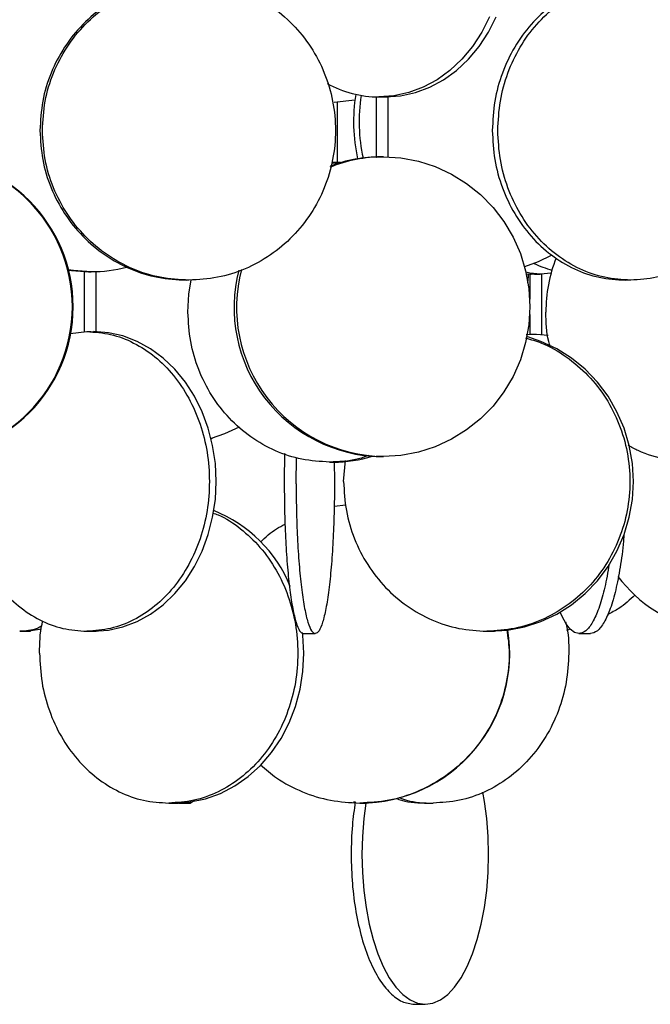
# Model space of a CAD drawing. Header units: millimetres. Extents: x 599 to 2581, y 477 to 2698.
# Tile 15 of 31: x 935 to 1040, y 1460 to 1624. Entities that reach past the tile are written whole.
import ezdxf

# ---------------------------------------------------------------- set-up
doc = ezdxf.new("R2010")
doc.units = ezdxf.units.MM

msp = doc.modelspace()

# ---------------------------------------------------------------- linework, layer by layer
at = {"color": 7, "linetype": 'Continuous', "lineweight": 25}
for p, q in [((990.9, 1610.4), (987.41, 1610.01)), ((994.44, 1610.95), (994.44, 1600.92)), ((996.44, 1600.93), (996.44, 1610.96)), ((987.98, 1600), (987.98, 1610.04)), ((987.02, 1599.97), (988.4, 1599.83)), ((988.51, 1599.98), (987.3, 1600.01)), ((945.68, 1581.8), (945.68, 1571.77)), ((947.68, 1571.77), (947.68, 1581.8)), ((1019.53, 1581.41), (1020.28, 1581.38)), ((1020.09, 1581.39), (1020.09, 1577.22)), ((1023.66, 1581.56), (1021.89, 1581.38)), ((1022.09, 1571.36), (1022.09, 1581.38)), ((1020.09, 1574.66), (1020.09, 1571.36)), ((943.33, 1571.45), (946.1, 1571.78)), ((1020.21, 1571.31), (1019.51, 1571.24)), ((1019.7, 1571.33), (1021.24, 1571.38)), ((1019.74, 1571.26), (1019.73, 1571.51)), ((1021.24, 1571.38), (1023.17, 1571.19)), ((966.88, 1553.9), (967.28, 1554.09)), ((981.07, 1546.38), (981.13, 1550.78)), ((989, 1546.78), (989.33, 1550.27)), ((995.64, 1550.94), (994.46, 1550.94)), ((987.43, 1542.68), (989.37, 1542.87)), ((938.56, 1522.12), (936.5, 1521.78)), ((1026.87, 1522.11), (1026.26, 1521.92)), ((962.92, 1493.4), (963.42, 1493.1)), ((964.22, 1493.57), (963.42, 1493.1)), ((990.67, 1493.34), (990.96, 1493.3))]:
    msp.add_line(p, q, dxfattribs=at)
at = {"color": 7, "linetype": 'Continuous', "lineweight": 25, "flags": 128}
for points in [[(1013.4, 1624.32), (1012.1, 1621.74), (1010.54, 1619.36), (1008.75, 1617.23), (1006.77, 1615.37), (1004.61, 1613.81), (1002.3, 1612.57), (999.89, 1611.67), (997.41, 1611.12), (994.89, 1610.94)], [(995.99, 1610.94), (998.51, 1611.12), (1000.99, 1611.67), (1003.4, 1612.57), (1005.7, 1613.81), (1007.86, 1615.37), (1009.85, 1617.23), (1011.64, 1619.36), (1013.19, 1621.74), (1014.5, 1624.32)], [(995.64, 1600.94), (998.59, 1600.76), (1001.5, 1600.22), (1004.32, 1599.32), (1007.02, 1598.08), (1009.55, 1596.52), (1011.87, 1594.65), (1013.96, 1592.52), (1015.79, 1590.14), (1017.32, 1587.56), (1018.53, 1584.81), (1019.41, 1581.92), (1019.94, 1578.96), (1020.12, 1575.94), (1019.94, 1572.93), (1019.41, 1569.96), (1018.53, 1567.08), (1017.32, 1564.32), (1015.79, 1561.74), (1013.96, 1559.36), (1011.87, 1557.23), (1009.55, 1555.37), (1007.02, 1553.81), (1004.32, 1552.57), (1001.5, 1551.67), (998.59, 1551.12), (995.64, 1550.94)], [(1023.7, 1584.51), (1021.5, 1583.41), (1019.24, 1582.59)], [(946.85, 1581.78), (943.88, 1581.97), (943.05, 1582.08)], [(943.07, 1582.03), (943.54, 1581.97), (946.5, 1581.78)], [(1021.89, 1581.38), (1020.1, 1581.56), (1019.46, 1581.72)], [(1019.8, 1579.94), (1019.87, 1581), (1019.9, 1581.39)], [(963.01, 1575.01), (963.18, 1578.03), (963.57, 1580.42)], [(947.25, 1521.78), (949.72, 1521.97), (952.15, 1522.51), (954.51, 1523.41), (956.77, 1524.65), (958.88, 1526.21), (960.83, 1528.07), (962.58, 1530.21), (964.1, 1532.58), (965.38, 1535.17), (966.4, 1537.92), (967.13, 1540.8), (967.58, 1543.77), (967.73, 1546.78), (967.58, 1549.8), (967.13, 1552.77), (966.4, 1555.65), (965.38, 1558.4), (964.1, 1560.99), (962.58, 1563.36), (960.83, 1565.5), (958.88, 1567.36), (956.77, 1568.92), (954.51, 1570.16), (952.15, 1571.06), (949.72, 1571.6), (947.25, 1571.78)], [(1013.49, 1521.78), (1016.38, 1521.97), (1019.22, 1522.51), (1021.97, 1523.41), (1024.61, 1524.65), (1027.08, 1526.21), (1029.35, 1528.07), (1031.39, 1530.21), (1033.17, 1532.58), (1034.66, 1535.17), (1035.85, 1537.92), (1036.71, 1540.8), (1037.23, 1543.77), (1037.4, 1546.78), (1037.23, 1549.8), (1036.71, 1552.77), (1035.85, 1555.65), (1034.66, 1558.4), (1033.17, 1560.99), (1031.39, 1563.36), (1029.35, 1565.5), (1027.08, 1567.36), (1024.61, 1568.92), (1021.97, 1570.16), (1019.76, 1570.91)], [(971.56, 1555.85), (969.13, 1554.73), (966.86, 1553.97)], [(1028.29, 1521.38), (1027.57, 1521.56), (1026.86, 1522.11), (1026.17, 1523), (1025.51, 1524.24), (1025.2, 1524.98)], [(960.8, 1493.1), (963.4, 1493.29), (965.96, 1493.83), (968.45, 1494.73), (970.82, 1495.97), (973.05, 1497.53), (975.1, 1499.39), (976.94, 1501.53), (978.55, 1503.9), (979.9, 1506.49), (980.97, 1509.24), (981.74, 1512.12), (982.21, 1515.09), (982.37, 1518.1), (982.21, 1521.12), (982.16, 1521.58)], [(1002.64, 1459.53), (1003.91, 1459.71), (1005.17, 1460.25), (1006.39, 1461.15), (1007.55, 1462.39), (1008.64, 1463.95), (1009.65, 1465.81), (1010.55, 1467.95), (1011.34, 1470.32), (1012, 1472.91), (1012.52, 1475.66), (1012.9, 1478.54), (1013.13, 1481.51), (1013.21, 1484.53), (1013.13, 1487.54), (1012.9, 1490.51), (1012.52, 1493.39), (1012.25, 1494.94)], [(992.72, 1493.12), (992.38, 1490.51), (992.15, 1487.54), (992.07, 1484.53), (992.15, 1481.51), (992.38, 1478.54), (992.76, 1475.66), (993.28, 1472.91), (993.94, 1470.32), (994.73, 1467.95), (995.63, 1465.81), (996.64, 1463.95), (997.73, 1462.39), (998.89, 1461.15), (1000.11, 1460.25), (1001.37, 1459.71), (1002.64, 1459.53)]]:
    msp.add_lwpolyline(points, dxfattribs=at)
at = {"color": 7, "linetype": 'Continuous', "lineweight": 25}
for centre, radius, start, end in [((994.97, 1629.07), 18.12, 241.1986, 269.7488), ((1018.84, 1606.79), 28.18, 170.6353, 192.6289), ((1019.8, 1606.79), 28.2, 171.0104, 192.3479), ((918.7, 1575.94), 25, 270.1037, 89.8963), ((918.83, 1575.94), 25, 270.1037, 89.8963), ((995.65, 1576.9), 24.04, 90.0181, 111.8636), ((995.24, 1576.92), 24.02, 90.011, 110.7223), ((1047.79, 1575.01), 25, 158.7546, 180.0001), ((946.85, 1606.06), 24.27, 270.0043, 284.0649), ((1028.95, 1600.57), 19.22, 245.0697, 254.4592), ((995.61, 1575.83), 24.9, 165.559, 269.1446), ((996.02, 1575.84), 24.9, 165.2825, 269.1428), ((987.29, 1572.47), 22.46, 270.0215, 286.9061), ((958.9, 1520.66), 22.87, 22.004, 68.3599), ((1054.16, 1545.7), 24.35, 217.4267, 256.9788), ((991.76, 1518.1), 24.99, 270.0426, 8.9328)]:
    msp.add_arc(centre, radius, start, end, dxfattribs=at)
for points in [[(962.76, 1630.37), (961.16, 1630.28), (957.96, 1630.09), (953.34, 1628.6), (949.08, 1626.29), (945.34, 1623.16), (942.28, 1619.35), (940.01, 1615), (938.56, 1610.28), (938.38, 1607), (938.29, 1605.37)], [(938.69, 1605.37), (938.78, 1607), (938.97, 1610.28), (940.42, 1615), (942.68, 1619.35), (945.75, 1623.16), (949.48, 1626.29), (953.74, 1628.6), (958.36, 1630.09), (961.57, 1630.28), (963.17, 1630.37)], [(963.17, 1630.37), (964.77, 1630.28), (967.98, 1630.09), (972.6, 1628.6), (976.86, 1626.29), (980.59, 1623.16), (983.65, 1619.35), (985.93, 1615), (987.33, 1610.28), (987.8, 1605.37), (987.33, 1600.46), (985.93, 1595.74), (983.65, 1591.39), (980.59, 1587.58), (976.86, 1584.44), (972.6, 1582.13), (967.98, 1580.65), (964.77, 1580.46), (963.17, 1580.37)], [(1036.04, 1630.37), (1034.58, 1630.28), (1031.68, 1630.09), (1027.49, 1628.6), (1023.62, 1626.29), (1020.24, 1623.16), (1017.46, 1619.35), (1015.41, 1615), (1014.09, 1610.28), (1013.92, 1607), (1013.84, 1605.37)], [(1014.76, 1605.37), (1014.84, 1607), (1015.01, 1610.28), (1016.33, 1615), (1018.38, 1619.35), (1021.16, 1623.16), (1024.55, 1626.29), (1028.41, 1628.6), (1032.6, 1630.09), (1035.5, 1630.28), (1036.96, 1630.37)], [(1036.96, 1630.37), (1038.41, 1630.28), (1041.32, 1630.09), (1045.51, 1628.6), (1049.37, 1626.29), (1052.75, 1623.16), (1055.53, 1619.35), (1057.6, 1615), (1058.87, 1610.28), (1059.3, 1605.37), (1058.87, 1600.46), (1057.6, 1595.74), (1055.53, 1591.39), (1052.75, 1587.58), (1049.37, 1584.44), (1045.51, 1582.13), (1041.32, 1580.65), (1038.41, 1580.46), (1036.96, 1580.37)], [(938.29, 1605.37), (938.38, 1603.73), (938.56, 1600.46), (940.01, 1595.74), (942.28, 1591.39), (945.34, 1587.58), (949.08, 1584.44), (953.34, 1582.13), (957.96, 1580.65), (961.16, 1580.46), (962.76, 1580.37)], [(963.17, 1580.37), (961.57, 1580.46), (958.36, 1580.65), (953.74, 1582.13), (949.48, 1584.44), (945.75, 1587.58), (942.68, 1591.39), (940.42, 1595.74), (938.97, 1600.46), (938.78, 1603.73), (938.69, 1605.37)], [(1013.84, 1605.37), (1013.92, 1603.73), (1014.09, 1600.46), (1015.41, 1595.74), (1017.46, 1591.39), (1020.24, 1587.58), (1023.62, 1584.44), (1027.49, 1582.13), (1031.68, 1580.65), (1034.58, 1580.46), (1036.04, 1580.37)], [(1036.96, 1580.37), (1035.5, 1580.46), (1032.6, 1580.65), (1028.41, 1582.13), (1024.55, 1584.44), (1021.16, 1587.58), (1018.38, 1591.39), (1016.33, 1595.74), (1015.01, 1600.46), (1014.84, 1603.73), (1014.76, 1605.37)], [(986.65, 1550.01), (985.1, 1550.11), (982.01, 1550.29), (977.55, 1551.78), (973.43, 1554.09), (969.83, 1557.22), (966.87, 1561.03), (964.68, 1565.38), (963.28, 1570.1), (963.1, 1573.38), (963.01, 1575.01)], [(946.1, 1571.78), (947.44, 1571.69), (950.12, 1571.51), (953.99, 1570.02), (957.55, 1567.71), (960.68, 1564.58), (963.24, 1560.76), (965.14, 1556.41), (966.32, 1551.69), (966.71, 1546.78), (966.32, 1541.88), (965.14, 1537.16), (963.24, 1532.81), (960.68, 1528.99), (957.55, 1525.86), (953.99, 1523.55), (950.12, 1522.06), (947.44, 1521.88), (946.1, 1521.78)], [(925.62, 1546.78), (925.7, 1545.15), (925.85, 1541.88), (927.07, 1537.16), (928.96, 1532.81), (931.53, 1528.99), (934.65, 1525.86), (938.22, 1523.55), (942.08, 1522.06), (944.76, 1521.88), (946.1, 1521.78)], [(979.09, 1546.38), (979.1, 1544.74), (979.13, 1541.47), (979.32, 1536.75), (979.61, 1532.4), (980.01, 1528.59), (980.5, 1525.45), (981.06, 1523.14), (981.66, 1521.66), (982.08, 1521.47), (982.29, 1521.38)], [(981.07, 1546.38), (981.09, 1544.74), (981.11, 1541.47), (981.3, 1536.75), (981.6, 1532.4), (982, 1528.59), (982.48, 1525.45), (983.04, 1523.14), (983.65, 1521.66), (984.06, 1521.47), (984.27, 1521.38)], [(989, 1546.78), (989.09, 1545.15), (989.27, 1541.88), (990.69, 1537.16), (992.9, 1532.81), (995.9, 1528.99), (999.54, 1525.86), (1003.7, 1523.55), (1008.22, 1522.06), (1011.35, 1521.88), (1012.91, 1521.78)], [(938.22, 1518.1), (938.3, 1516.47), (938.46, 1513.19), (939.75, 1508.47), (941.74, 1504.12), (944.44, 1500.31), (947.73, 1497.18), (951.48, 1494.87), (955.55, 1493.38), (958.38, 1493.2), (959.79, 1493.1)], [(990.26, 1484.53), (990.3, 1482.89), (990.38, 1479.62), (991.01, 1474.9), (991.98, 1470.55), (993.31, 1466.74), (994.92, 1463.6), (996.76, 1461.29), (998.75, 1459.81), (1000.14, 1459.62), (1000.83, 1459.53)]]:
    msp.add_open_spline(points, degree=3, dxfattribs=at)
for points, knots in [([(994.89, 1610.94), (994.99, 1610.94), (995.19, 1610.94), (995.46, 1610.95), (995.72, 1610.95), (995.97, 1610.96), (996.23, 1610.96), (996.39, 1610.96), (996.46, 1610.96), (996.44, 1610.96), (996.44, 1610.96)], [0, 0, 0, 0, 0.156712, 0.313421, 0.365245, 0.522038, 0.678834, 0.835549, 0.992212, 1, 1, 1, 1]), ([(994.44, 1600.92), (994.45, 1600.92), (994.47, 1600.92), (994.63, 1600.93), (994.88, 1600.93), (995.2, 1600.94), (995.46, 1600.94), (995.61, 1600.94), (995.64, 1600.94)], [0, 0, 0, 0, 0.1805221, 0.3702938, 0.5601217, 0.7500823, 0.9400449, 1, 1, 1, 1]), ([(987.41, 1600), (987.29, 1600.01), (987.16, 1600.01), (987.03, 1600.01), (987.03, 1600.01)], [0, 0, 0, 0, 0.993733, 1, 1, 1, 1]), ([(987.96, 1600), (987.97, 1600), (987.98, 1599.99), (987.89, 1599.99), (987.7, 1600), (987.51, 1600), (987.41, 1600)], [0, 0, 0, 0, 0.098246, 0.40025, 0.702083, 1, 1, 1, 1]), ([(945.68, 1581.8), (945.69, 1581.8), (945.7, 1581.81), (945.85, 1581.8), (946.1, 1581.79), (946.41, 1581.79), (946.67, 1581.78), (946.82, 1581.78), (946.85, 1581.78)], [0, 0, 0, 0, 0.166344, 0.359399, 0.552511, 0.745758, 0.939008, 1, 1, 1, 1]), ([(1020.09, 1581.39), (1020.09, 1581.39), (1020.07, 1581.39), (1020.15, 1581.39), (1020.32, 1581.4), (1020.58, 1581.4), (1020.9, 1581.4), (1021.24, 1581.39), (1021.57, 1581.38), (1021.78, 1581.38), (1021.87, 1581.38), (1021.89, 1581.38)], [0, 0, 0, 0, 0.015007, 0.149662, 0.284361, 0.418986, 0.553535, 0.688124, 0.822807, 0.957492, 1, 1, 1, 1]), ([(963.17, 1580.37), (963.06, 1580.37), (962.87, 1580.37), (962.62, 1580.37), (962.41, 1580.38), (962.24, 1580.38), (962.08, 1580.39), (961.96, 1580.39), (961.97, 1580.39), (961.98, 1580.39)], [0, 0, 0, 0, 0.1772985, 0.2872369, 0.4111336, 0.5352707, 0.6453394, 0.8225682, 1, 1, 1, 1]), ([(1036.96, 1580.37), (1036.85, 1580.37), (1036.68, 1580.37), (1036.42, 1580.37), (1036.19, 1580.38), (1035.98, 1580.38), (1035.77, 1580.39), (1035.59, 1580.39), (1035.5, 1580.39), (1035.5, 1580.38), (1035.5, 1580.38)], [0, 0, 0, 0, 0.159719, 0.258756, 0.370368, 0.482197, 0.581352, 0.741008, 0.900847, 1, 1, 1, 1]), ([(1023.53, 1569.29), (1023.44, 1569.57), (1022.85, 1571.41), (1022.82, 1573.36), (1022.79, 1575.01)], [0, 0, 0, 0, 0.153, 1, 1, 1, 1]), ([(946.1, 1571.78), (946.2, 1571.78), (946.4, 1571.78), (946.67, 1571.78), (946.92, 1571.77), (947.18, 1571.77), (947.44, 1571.76), (947.61, 1571.77), (947.69, 1571.77), (947.67, 1571.77), (947.67, 1571.77)], [0, 0, 0, 0, 0.154542, 0.30908, 0.360187, 0.514809, 0.669433, 0.823978, 0.978471, 1, 1, 1, 1]), ([(1020.09, 1571.36), (1020.09, 1571.36), (1020.07, 1571.36), (1020.15, 1571.36), (1020.32, 1571.36), (1020.58, 1571.37), (1020.9, 1571.38), (1021.13, 1571.38), (1021.24, 1571.38)], [0, 0, 0, 0, 0.022062, 0.218166, 0.414207, 0.610354, 0.806613, 1, 1, 1, 1]), ([(1019.41, 1570.72), (1020.3, 1570.47), (1022.71, 1569.79), (1026.27, 1567.68), (1029.93, 1564.58), (1032.92, 1560.76), (1035.14, 1556.41), (1036.51, 1551.69), (1036.97, 1546.78), (1036.51, 1541.88), (1035.14, 1537.16), (1032.92, 1532.81), (1029.92, 1528.99), (1026.28, 1525.86), (1022.12, 1523.55), (1017.6, 1522.06), (1014.47, 1521.88), (1012.91, 1521.78)], [0, 0, 0, 0, 0.040534, 0.109067, 0.177601, 0.246134, 0.314667, 0.3832, 0.451734, 0.520267, 0.5888, 0.657334, 0.725867, 0.7944, 0.862933, 0.931467, 1, 1, 1, 1]), ([(1047.79, 1550.01), (1046.15, 1550.12), (1042.89, 1550.32), (1039.07, 1551.39), (1037.1, 1552.5), (1036.54, 1552.81)], [0, 0, 0, 0, 0.418806, 0.837612, 1, 1, 1, 1]), ([(979.16, 1551.42), (979.16, 1551.36), (979.09, 1549.75), (979.09, 1548.03), (979.09, 1546.38)], [0, 0, 0, 0, 0.033282, 1, 1, 1, 1]), ([(987.43, 1550.03), (987.45, 1548.81), (987.5, 1545.98), (987.43, 1541.47), (987.25, 1536.75), (986.95, 1532.4), (986.55, 1528.59), (986.06, 1525.45), (985.51, 1523.14), (984.9, 1521.66), (984.48, 1521.47), (984.27, 1521.38)], [0, 0, 0, 0, 0.085549, 0.199856, 0.314162, 0.428468, 0.542775, 0.657081, 0.771387, 0.885694, 1, 1, 1, 1]), ([(993.14, 1551.1), (992.52, 1550.87), (990.42, 1550.13), (988.21, 1550.06), (986.65, 1550.01)], [0, 0, 0, 0, 0.297238, 1, 1, 1, 1]), ([(986.65, 1550.01), (986.78, 1550.01), (987.04, 1550.01), (987.43, 1550.02), (987.74, 1550.03), (987.95, 1550.03), (988, 1550.03), (987.9, 1550.02), (987.66, 1550.01), (987.42, 1550.01), (987.3, 1550.01)], [0, 0, 0, 0, 0.12494, 0.249888, 0.374897, 0.500019, 0.625117, 0.75011, 0.875055, 1, 1, 1, 1]), ([(994.44, 1550.96), (994.45, 1550.96), (994.47, 1550.96), (994.63, 1550.96), (994.88, 1550.95), (995.2, 1550.95), (995.46, 1550.94), (995.61, 1550.94), (995.64, 1550.94)], [0, 0, 0, 0, 0.1805221, 0.3702938, 0.5601217, 0.7500823, 0.9400449, 1, 1, 1, 1]), ([(967.15, 1541.51), (967.45, 1541.41), (969.11, 1540.87), (971.83, 1538.98), (975.14, 1535.91), (977.84, 1532.08), (979.84, 1527.73), (981.08, 1523.01), (981.49, 1518.1), (981.08, 1513.19), (979.84, 1508.47), (977.84, 1504.12), (975.14, 1500.31), (971.85, 1497.18), (968.1, 1494.87), (964.02, 1493.38), (961.2, 1493.2), (959.79, 1493.1)], [0, 0, 0, 0, 0.0154601, 0.0857844, 0.1561086, 0.2264329, 0.2967572, 0.3670815, 0.4374058, 0.50773, 0.5780543, 0.6483786, 0.7187029, 0.7890272, 0.8593514, 0.9296757, 1, 1, 1, 1]), ([(975.11, 1536.67), (975.97, 1537.47), (977.22, 1538.65), (978.74, 1539.41), (979.22, 1539.64)], [0, 0, 0, 0, 0.686352, 1, 1, 1, 1]), ([(1035.85, 1538.16), (1035.82, 1537.7), (1035.68, 1535.68), (1035.22, 1532.41), (1034.48, 1528.58), (1033.57, 1525.46), (1032.53, 1523.14), (1031.4, 1521.66), (1030.62, 1521.47), (1030.23, 1521.38)], [0, 0, 0, 0, 0.0455851, 0.2046542, 0.3637234, 0.5227925, 0.6818617, 0.8409308, 1, 1, 1, 1]), ([(1033.32, 1532.97), (1033.3, 1532.81), (1033.1, 1531.2), (1032.53, 1528.62), (1031.63, 1525.45), (1030.59, 1523.15), (1029.46, 1521.66), (1028.68, 1521.47), (1028.29, 1521.38)], [0, 0, 0, 0, 0.021691, 0.217353, 0.413015, 0.608677, 0.804338, 1, 1, 1, 1]), ([(1037.69, 1527.85), (1036.83, 1527.04), (1035.44, 1525.73), (1033.74, 1524.89), (1033.1, 1524.58)], [0, 0, 0, 0, 0.623306, 1, 1, 1, 1]), ([(938.22, 1518.1), (938.24, 1519.76), (938.26, 1521.59), (938.73, 1523.33), (938.77, 1523.5)], [0, 0, 0, 0, 0.900324, 1, 1, 1, 1]), ([(1026.05, 1523.37), (1026.09, 1523.24), (1026.57, 1521.55), (1026.69, 1518.09), (1026.32, 1513.2), (1025, 1508.47), (1022.9, 1504.12), (1020.06, 1500.31), (1016.61, 1497.18), (1012.67, 1494.87), (1008.39, 1493.38), (1005.42, 1493.2), (1003.94, 1493.1)], [0, 0, 0, 0, 0.009134, 0.11923, 0.229326, 0.339422, 0.449519, 0.559615, 0.669711, 0.779807, 0.889904, 1, 1, 1, 1]), ([(938.61, 1522.66), (938.35, 1522.52), (937.16, 1521.87), (935.89, 1521.82), (934.9, 1521.78)], [0, 0, 0, 0, 0.215515, 1, 1, 1, 1]), ([(934.9, 1521.78), (934.99, 1521.79), (935.17, 1521.79), (935.43, 1521.79), (935.56, 1521.79)], [0, 0, 0, 0, 0.499777, 1, 1, 1, 1]), ([(935.56, 1521.79), (935.66, 1521.8), (935.85, 1521.8), (936.14, 1521.8), (936.39, 1521.81), (936.57, 1521.8), (936.68, 1521.8), (936.71, 1521.79), (936.65, 1521.79), (936.55, 1521.79), (936.5, 1521.78)], [0, 0, 0, 0, 0.125428, 0.250492, 0.375331, 0.500131, 0.625278, 0.750018, 0.874997, 1, 1, 1, 1]), ([(946.1, 1521.78), (946.22, 1521.79), (946.45, 1521.79), (946.86, 1521.79), (947.23, 1521.8), (947.52, 1521.81), (947.68, 1521.8), (947.69, 1521.79), (947.55, 1521.79), (947.35, 1521.79), (947.25, 1521.78)], [0, 0, 0, 0, 0.12494, 0.249888, 0.374897, 0.500019, 0.625117, 0.75011, 0.875055, 1, 1, 1, 1]), ([(1016.26, 1522.13), (1016.45, 1520.79), (1016.85, 1517.83), (1016.32, 1513.19), (1014.91, 1508.48), (1012.58, 1504.12), (1009.46, 1500.31), (1005.65, 1497.18), (1001.31, 1494.87), (996.59, 1493.38), (993.32, 1493.2), (991.69, 1493.1)], [0, 0, 0, 0, 0.0935268, 0.206836, 0.3201451, 0.4334543, 0.5467634, 0.6600726, 0.7733817, 0.8866909, 1, 1, 1, 1]), ([(1012.91, 1521.78), (1013.04, 1521.79), (1013.3, 1521.79), (1013.68, 1521.79), (1013.99, 1521.8), (1014.18, 1521.81), (1014.22, 1521.8), (1014.11, 1521.79), (1013.86, 1521.79), (1013.62, 1521.79), (1013.49, 1521.78)], [0, 0, 0, 0, 0.12494, 0.249888, 0.374897, 0.500019, 0.625117, 0.75011, 0.875055, 1, 1, 1, 1]), ([(982.29, 1521.38), (982.29, 1521.38), (982.28, 1521.38), (982.42, 1521.39), (982.49, 1521.39)], [0, 0, 0, 0, 0.499777, 1, 1, 1, 1]), ([(982.49, 1521.39), (982.56, 1521.39), (982.69, 1521.39), (982.96, 1521.4), (983.25, 1521.4), (983.55, 1521.4), (983.82, 1521.39), (984.05, 1521.38), (984.21, 1521.38), (984.25, 1521.38), (984.27, 1521.38)], [0, 0, 0, 0, 0.1254285, 0.250492, 0.3753306, 0.5001314, 0.6252781, 0.7500183, 0.8749968, 1, 1, 1, 1]), ([(1028.29, 1521.38), (1028.33, 1521.38), (1028.42, 1521.38), (1028.64, 1521.39), (1028.74, 1521.39)], [0, 0, 0, 0, 0.499777, 1, 1, 1, 1]), ([(1028.74, 1521.39), (1028.83, 1521.39), (1029.01, 1521.39), (1029.31, 1521.4), (1029.6, 1521.4), (1029.86, 1521.4), (1030.07, 1521.39), (1030.21, 1521.38), (1030.28, 1521.38), (1030.25, 1521.38), (1030.23, 1521.38)], [0, 0, 0, 0, 0.125428, 0.250492, 0.375331, 0.500131, 0.625278, 0.750018, 0.874997, 1, 1, 1, 1]), ([(975.15, 1499.51), (976.01, 1498.74), (978.11, 1496.9), (982.08, 1494.89), (986.78, 1493.38), (990.05, 1493.2), (991.69, 1493.1)], [0, 0, 0, 0, 0.190191, 0.460128, 0.730064, 1, 1, 1, 1]), ([(997.82, 1493.87), (998.1, 1493.77), (999.8, 1493.17), (1001.6, 1493.13), (1003.09, 1493.1)], [0, 0, 0, 0, 0.166916, 1, 1, 1, 1]), ([(998.22, 1494.02), (998.65, 1493.86), (1000.49, 1493.2), (1002.44, 1493.14), (1003.94, 1493.1)], [0, 0, 0, 0, 0.2336835, 1, 1, 1, 1]), ([(959.79, 1493.1), (959.91, 1493.1), (960.15, 1493.11), (960.55, 1493.11), (960.91, 1493.12), (961.18, 1493.12), (961.31, 1493.12), (961.29, 1493.11), (961.12, 1493.11), (960.91, 1493.1), (960.8, 1493.1)], [0, 0, 0, 0, 0.1249396, 0.2498878, 0.3748974, 0.5000194, 0.6251166, 0.7501104, 0.875055, 1, 1, 1, 1]), ([(961.45, 1493.1), (961.44, 1493.1), (961.42, 1493.11), (961.55, 1493.11), (961.62, 1493.11)], [0, 0, 0, 0, 0.499777, 1, 1, 1, 1]), ([(961.62, 1493.11), (961.68, 1493.12), (961.81, 1493.12), (962.08, 1493.12), (962.37, 1493.12), (962.66, 1493.12), (962.94, 1493.12), (963.17, 1493.11), (963.35, 1493.1), (963.4, 1493.1), (963.42, 1493.1)], [0, 0, 0, 0, 0.125428, 0.250492, 0.375331, 0.500131, 0.625278, 0.750018, 0.874997, 1, 1, 1, 1]), ([(990.96, 1493.3), (990.77, 1492.01), (990.35, 1489.18), (990.29, 1486.17), (990.26, 1484.53)], [0, 0, 0, 0, 0.453543, 1, 1, 1, 1]), ([(991.69, 1493.1), (991.82, 1493.1), (992.08, 1493.11), (992.42, 1493.11), (992.66, 1493.12), (992.76, 1493.12), (992.7, 1493.12), (992.49, 1493.11), (992.17, 1493.11), (991.91, 1493.1), (991.78, 1493.1)], [0, 0, 0, 0, 0.1249396, 0.2498878, 0.3748974, 0.5000194, 0.6251166, 0.7501104, 0.875055, 1, 1, 1, 1]), ([(1002.58, 1493.11), (1002.55, 1493.12), (1002.5, 1493.12), (1002.53, 1493.12), (1002.64, 1493.12), (1002.83, 1493.12), (1003.08, 1493.12), (1003.36, 1493.11), (1003.66, 1493.1), (1003.85, 1493.1), (1003.94, 1493.1)], [0, 0, 0, 0, 0.125428, 0.250492, 0.375331, 0.500131, 0.625278, 0.750018, 0.874997, 1, 1, 1, 1]), ([(1000.79, 1459.54), (1000.84, 1459.54), (1000.92, 1459.54), (1001.14, 1459.55), (1001.4, 1459.55), (1001.69, 1459.54), (1001.99, 1459.54), (1002.26, 1459.53), (1002.49, 1459.53), (1002.59, 1459.53), (1002.64, 1459.53)], [0, 0, 0, 0, 0.125428, 0.250492, 0.375331, 0.500131, 0.625278, 0.750018, 0.874997, 1, 1, 1, 1])]:
    msp.add_open_spline(points, degree=3, knots=knots, dxfattribs=at)

doc.saveas('drawing.dxf')
